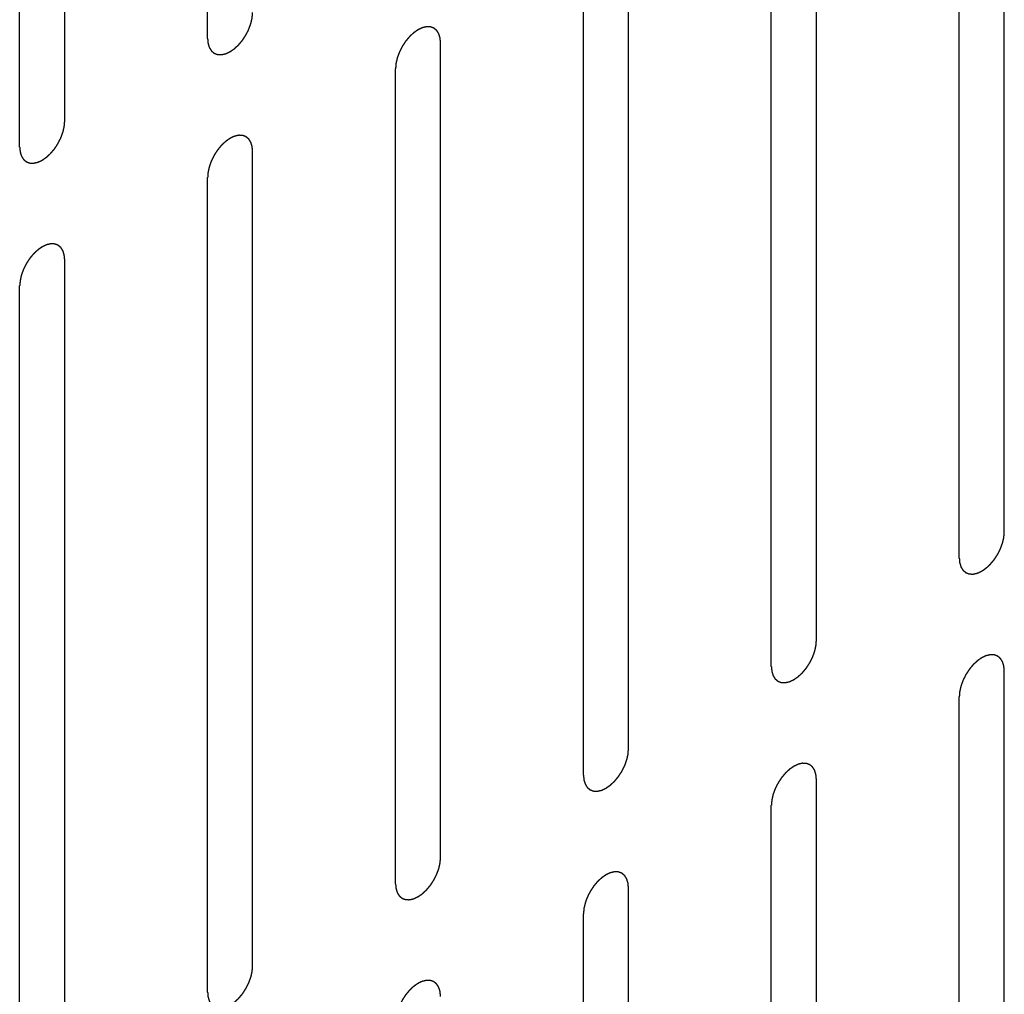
# Model space of a CAD drawing. Header units: inches. Extents: x 6 to 353, y 6 to 228.
# Tile 167 of 256: x 334.16 to 335.32, y 118.02 to 119.17. Entities that reach past the tile are written whole.
import ezdxf

# ---------------------------------------------------------------- set-up
doc = ezdxf.new("R2010")
doc.units = ezdxf.units.IN
doc.header["$LTSCALE"] = 19.946667
doc.header["$MEASUREMENT"] = 0
doc.linetypes.add('HIDDEN', pattern=[0.2, 0.1, -0.1])
doc.layers.add('DEFAULT_2', color=7, linetype='HIDDEN')

msp = doc.modelspace()

# ---------------------------------------------------------------- linework, layer by layer
at = {"layer": 'DEFAULT_2', "color": 7, "linetype": 'HIDDEN'}
for p, q in [((334.3823, 119.1429), (334.3823, 120.1023)), ((334.214, 119.0458), (334.214, 120.0052)), ((334.1609, 119.0152), (334.1609, 119.9745)), ((335.3206, 118.562), (335.3206, 119.5214)), ((335.2676, 118.5314), (335.2676, 119.4908)), ((335.0993, 118.4342), (335.0993, 119.3936)), ((335.0462, 118.4036), (335.0462, 119.363)), ((334.8779, 118.3064), (334.8779, 119.2658)), ((334.8249, 118.2758), (334.8249, 119.2352)), ((334.6566, 118.1786), (334.6566, 119.138)), ((334.6036, 118.148), (334.6036, 119.1074)), ((334.4353, 118.0509), (334.4353, 119.0103)), ((334.3823, 118.0202), (334.3823, 118.9796)), ((334.214, 117.9231), (334.214, 118.8825)), ((334.1609, 117.8925), (334.1609, 118.8519)), ((335.3206, 117.4393), (335.3206, 118.3987)), ((335.2676, 117.4087), (335.2676, 118.3681)), ((335.0993, 117.3115), (335.0993, 118.2709)), ((335.0462, 117.2809), (335.0462, 118.2403)), ((334.8779, 117.1837), (334.8779, 118.1431)), ((334.8249, 117.1531), (334.8249, 118.1125))]:
    msp.add_line(p, q, dxfattribs=at)
for points in [[(334.3823, 119.1429), (334.3823, 119.142), (334.3825, 119.1406), (334.3826, 119.1389), (334.3827, 119.1381), (334.3827, 119.1376), (334.3828, 119.1373), (334.3829, 119.137), (334.383, 119.1366), (334.3832, 119.1359), (334.3835, 119.1348), (334.3838, 119.1338), (334.384, 119.1331), (334.3842, 119.1327), (334.3842, 119.1324), (334.3844, 119.1322), (334.3846, 119.1319), (334.385, 119.1313), (334.3855, 119.1305), (334.386, 119.1297), (334.3863, 119.1291), (334.3865, 119.1288), (334.3867, 119.1285), (334.3869, 119.1284), (334.3872, 119.1281), (334.3877, 119.1277), (334.3884, 119.1272), (334.3891, 119.1266), (334.3895, 119.1262), (334.3898, 119.1259), (334.39, 119.1257), (334.3903, 119.1257), (334.3906, 119.1255), (334.3912, 119.1253), (334.392, 119.125), (334.3929, 119.1247), (334.3934, 119.1245), (334.3938, 119.1244), (334.394, 119.1243), (334.3943, 119.1243), (334.3947, 119.1242), (334.3954, 119.1242), (334.3963, 119.1242), (334.3973, 119.1241), (334.3979, 119.1241), (334.3983, 119.1241), (334.3986, 119.1241), (334.3989, 119.1242), (334.3993, 119.1242), (334.4, 119.1244), (334.4011, 119.1246), (334.4021, 119.1249), (334.4028, 119.125), (334.4032, 119.1251), (334.4035, 119.1252), (334.4039, 119.1254), (334.4043, 119.1256), (334.4049, 119.1258), (334.4055, 119.1261), (334.4064, 119.1265), (334.4073, 119.1269), (334.408, 119.1273), (334.4085, 119.1275), (334.4088, 119.1276), (334.4091, 119.1279), (334.4095, 119.1281), (334.4103, 119.1287), (334.4114, 119.1294), (334.4124, 119.1301), (334.4133, 119.1307), (334.4139, 119.1311), (334.4145, 119.1318), (334.4154, 119.1325), (334.4164, 119.1335), (334.4174, 119.1344), (334.4183, 119.1352), (334.4189, 119.1357), (334.4195, 119.1365), (334.4202, 119.1373), (334.4212, 119.1385), (334.4221, 119.1396), (334.4229, 119.1405), (334.4235, 119.1412), (334.424, 119.142), (334.4246, 119.143), (334.4255, 119.1443), (334.4263, 119.1456), (334.427, 119.1466), (334.4276, 119.1474), (334.4279, 119.1482), (334.4285, 119.1493), (334.4292, 119.1507), (334.4299, 119.152), (334.4304, 119.1531), (334.4308, 119.1539), (334.4311, 119.1548), (334.4315, 119.1559), (334.432, 119.1573), (334.4326, 119.1587), (334.4329, 119.1598), (334.4333, 119.1606), (334.4334, 119.1614), (334.4337, 119.1625), (334.434, 119.1639), (334.4343, 119.1653), (334.4346, 119.1664), (334.4348, 119.1672), (334.4348, 119.168), (334.4349, 119.1691), (334.4351, 119.1709), (334.4352, 119.1725), (334.4353, 119.1736)], [(334.6566, 119.138), (334.6565, 119.139), (334.6564, 119.1404), (334.6563, 119.142), (334.6562, 119.1429), (334.6561, 119.1433), (334.6561, 119.1437), (334.656, 119.144), (334.6559, 119.1444), (334.6557, 119.1451), (334.6554, 119.1461), (334.6551, 119.1471), (334.6548, 119.1478), (334.6547, 119.1482), (334.6546, 119.1486), (334.6545, 119.1488), (334.6543, 119.1491), (334.6539, 119.1497), (334.6534, 119.1505), (334.6529, 119.1513), (334.6525, 119.1519), (334.6523, 119.1522), (334.6522, 119.1524), (334.652, 119.1526), (334.6517, 119.1528), (334.6512, 119.1532), (334.6505, 119.1538), (334.6498, 119.1544), (334.6493, 119.1548), (334.6491, 119.155), (334.6489, 119.1552), (334.6486, 119.1553), (334.6483, 119.1554), (334.6477, 119.1556), (334.6469, 119.1559), (334.646, 119.1562), (334.6454, 119.1565), (334.6451, 119.1566), (334.6449, 119.1567), (334.6446, 119.1567), (334.6442, 119.1567), (334.6435, 119.1567), (334.6426, 119.1568), (334.6416, 119.1568), (334.641, 119.1568), (334.6406, 119.1569), (334.6403, 119.1569), (334.64, 119.1568), (334.6396, 119.1567), (334.6389, 119.1565), (334.6378, 119.1563), (334.6368, 119.1561), (334.6361, 119.1559), (334.6357, 119.1558), (334.6354, 119.1558), (334.635, 119.1556), (334.6346, 119.1554), (334.634, 119.1552), (334.6334, 119.1549), (334.6325, 119.1545), (334.6316, 119.154), (334.6309, 119.1537), (334.6304, 119.1535), (334.6301, 119.1534), (334.6298, 119.1531), (334.6294, 119.1528), (334.6286, 119.1523), (334.6275, 119.1516), (334.6265, 119.1508), (334.6256, 119.1502), (334.6249, 119.1498), (334.6243, 119.1492), (334.6235, 119.1485), (334.6225, 119.1475), (334.6214, 119.1465), (334.6206, 119.1458), (334.62, 119.1452), (334.6194, 119.1445), (334.6187, 119.1436), (334.6177, 119.1425), (334.6168, 119.1413), (334.616, 119.1404), (334.6154, 119.1398), (334.6149, 119.139), (334.6142, 119.1379), (334.6134, 119.1366), (334.6125, 119.1354), (334.6119, 119.1343), (334.6113, 119.1336), (334.611, 119.1327), (334.6104, 119.1316), (334.6097, 119.1303), (334.609, 119.1289), (334.6085, 119.1278), (334.608, 119.127), (334.6078, 119.1262), (334.6074, 119.1251), (334.6069, 119.1237), (334.6063, 119.1223), (334.6059, 119.1212), (334.6056, 119.1204), (334.6054, 119.1195), (334.6052, 119.1184), (334.6049, 119.1171), (334.6045, 119.1157), (334.6043, 119.1146), (334.6041, 119.1138), (334.6041, 119.113), (334.604, 119.1119), (334.6038, 119.1101), (334.6037, 119.1085), (334.6036, 119.1074)], [(334.1609, 119.0152), (334.161, 119.0142), (334.1612, 119.0128), (334.1613, 119.0111), (334.1614, 119.0103), (334.1614, 119.0099), (334.1614, 119.0095), (334.1615, 119.0092), (334.1617, 119.0088), (334.1619, 119.0081), (334.1622, 119.0071), (334.1625, 119.0061), (334.1627, 119.0053), (334.1629, 119.0049), (334.1629, 119.0046), (334.1631, 119.0044), (334.1633, 119.0041), (334.1637, 119.0035), (334.1642, 119.0027), (334.1647, 119.0019), (334.165, 119.0013), (334.1652, 119.001), (334.1654, 119.0007), (334.1656, 119.0006), (334.1659, 119.0004), (334.1663, 119), (334.167, 118.9994), (334.1677, 118.9988), (334.1682, 118.9984), (334.1685, 118.9982), (334.1687, 118.998), (334.169, 118.9979), (334.1693, 118.9978), (334.1699, 118.9976), (334.1707, 118.9972), (334.1715, 118.9969), (334.1721, 118.9967), (334.1725, 118.9966), (334.1727, 118.9965), (334.173, 118.9965), (334.1734, 118.9965), (334.174, 118.9964), (334.175, 118.9964), (334.1759, 118.9964), (334.1766, 118.9963), (334.177, 118.9963), (334.1773, 118.9963), (334.1776, 118.9964), (334.178, 118.9965), (334.1787, 118.9966), (334.1797, 118.9969), (334.1808, 118.9971), (334.1815, 118.9973), (334.1819, 118.9974), (334.1822, 118.9974), (334.1825, 118.9976), (334.183, 118.9978), (334.1835, 118.998), (334.1842, 118.9983), (334.1851, 118.9987), (334.1859, 118.9991), (334.1867, 118.9995), (334.1871, 118.9997), (334.1875, 118.9998), (334.1878, 119.0001), (334.1882, 119.0004), (334.189, 119.0009), (334.19, 119.0016), (334.1911, 119.0024), (334.192, 119.003), (334.1926, 119.0034), (334.1932, 119.004), (334.1941, 119.0047), (334.1951, 119.0057), (334.1961, 119.0066), (334.1969, 119.0074), (334.1976, 119.008), (334.1981, 119.0087), (334.1989, 119.0096), (334.1998, 119.0107), (334.2008, 119.0118), (334.2016, 119.0128), (334.2022, 119.0134), (334.2026, 119.0142), (334.2033, 119.0152), (334.2042, 119.0165), (334.205, 119.0178), (334.2057, 119.0189), (334.2062, 119.0196), (334.2066, 119.0205), (334.2072, 119.0215), (334.2078, 119.0229), (334.2085, 119.0242), (334.2091, 119.0253), (334.2095, 119.0261), (334.2098, 119.027), (334.2102, 119.0281), (334.2107, 119.0295), (334.2112, 119.0309), (334.2116, 119.032), (334.212, 119.0328), (334.2121, 119.0337), (334.2124, 119.0348), (334.2127, 119.0361), (334.213, 119.0375), (334.2133, 119.0386), (334.2135, 119.0394), (334.2135, 119.0402), (334.2136, 119.0413), (334.2138, 119.0431), (334.2139, 119.0447), (334.214, 119.0458)], [(334.4353, 119.0103), (334.4352, 119.0112), (334.4351, 119.0126), (334.4349, 119.0143), (334.4349, 119.0151), (334.4348, 119.0155), (334.4348, 119.0159), (334.4347, 119.0162), (334.4346, 119.0166), (334.4344, 119.0173), (334.434, 119.0183), (334.4337, 119.0193), (334.4335, 119.0201), (334.4334, 119.0205), (334.4333, 119.0208), (334.4331, 119.021), (334.4329, 119.0213), (334.4326, 119.0219), (334.4321, 119.0227), (334.4316, 119.0235), (334.4312, 119.0241), (334.431, 119.0244), (334.4309, 119.0247), (334.4307, 119.0248), (334.4304, 119.025), (334.4299, 119.0254), (334.4292, 119.026), (334.4285, 119.0266), (334.428, 119.027), (334.4277, 119.0272), (334.4275, 119.0274), (334.4273, 119.0275), (334.427, 119.0276), (334.4264, 119.0278), (334.4255, 119.0282), (334.4247, 119.0285), (334.4241, 119.0287), (334.4238, 119.0288), (334.4235, 119.0289), (334.4232, 119.0289), (334.4229, 119.0289), (334.4222, 119.029), (334.4213, 119.029), (334.4203, 119.029), (334.4196, 119.0291), (334.4193, 119.0291), (334.419, 119.0291), (334.4187, 119.029), (334.4183, 119.0289), (334.4175, 119.0288), (334.4165, 119.0285), (334.4155, 119.0283), (334.4147, 119.0281), (334.4143, 119.028), (334.414, 119.028), (334.4137, 119.0278), (334.4133, 119.0276), (334.4127, 119.0274), (334.4121, 119.0271), (334.4112, 119.0267), (334.4103, 119.0263), (334.4095, 119.0259), (334.4091, 119.0257), (334.4088, 119.0256), (334.4085, 119.0253), (334.408, 119.025), (334.4073, 119.0245), (334.4062, 119.0238), (334.4051, 119.023), (334.4043, 119.0224), (334.4036, 119.022), (334.403, 119.0214), (334.4022, 119.0207), (334.4012, 119.0197), (334.4001, 119.0188), (334.3993, 119.018), (334.3987, 119.0174), (334.3981, 119.0167), (334.3973, 119.0158), (334.3964, 119.0147), (334.3954, 119.0136), (334.3947, 119.0126), (334.3941, 119.012), (334.3936, 119.0112), (334.3929, 119.0102), (334.3921, 119.0089), (334.3912, 119.0076), (334.3905, 119.0065), (334.39, 119.0058), (334.3896, 119.0049), (334.3891, 119.0039), (334.3884, 119.0025), (334.3877, 119.0012), (334.3872, 119.0001), (334.3867, 118.9993), (334.3864, 118.9984), (334.386, 118.9973), (334.3855, 118.9959), (334.385, 118.9945), (334.3846, 118.9934), (334.3843, 118.9926), (334.3841, 118.9918), (334.3839, 118.9907), (334.3835, 118.9893), (334.3832, 118.9879), (334.383, 118.9868), (334.3828, 118.986), (334.3827, 118.9852), (334.3826, 118.9841), (334.3825, 118.9823), (334.3824, 118.9807), (334.3823, 118.9796)], [(334.214, 118.8825), (334.2139, 118.8834), (334.2138, 118.8848), (334.2136, 118.8865), (334.2135, 118.8873), (334.2135, 118.8878), (334.2135, 118.8881), (334.2134, 118.8884), (334.2133, 118.8888), (334.213, 118.8895), (334.2127, 118.8906), (334.2124, 118.8916), (334.2122, 118.8923), (334.2121, 118.8927), (334.212, 118.893), (334.2118, 118.8932), (334.2116, 118.8936), (334.2113, 118.8941), (334.2108, 118.8949), (334.2103, 118.8957), (334.2099, 118.8963), (334.2097, 118.8966), (334.2096, 118.8969), (334.2093, 118.897), (334.2091, 118.8973), (334.2086, 118.8977), (334.2079, 118.8982), (334.2072, 118.8988), (334.2067, 118.8992), (334.2064, 118.8995), (334.2062, 118.8997), (334.206, 118.8997), (334.2056, 118.8999), (334.205, 118.9001), (334.2042, 118.9004), (334.2034, 118.9007), (334.2028, 118.9009), (334.2025, 118.901), (334.2022, 118.9011), (334.2019, 118.9011), (334.2015, 118.9012), (334.2009, 118.9012), (334.1999, 118.9012), (334.199, 118.9013), (334.1983, 118.9013), (334.1979, 118.9013), (334.1977, 118.9013), (334.1973, 118.9012), (334.1969, 118.9012), (334.1962, 118.901), (334.1952, 118.9008), (334.1941, 118.9005), (334.1934, 118.9004), (334.193, 118.9003), (334.1927, 118.9002), (334.1924, 118.9), (334.1919, 118.8999), (334.1914, 118.8996), (334.1907, 118.8993), (334.1899, 118.8989), (334.189, 118.8985), (334.1882, 118.8981), (334.1878, 118.8979), (334.1875, 118.8978), (334.1871, 118.8976), (334.1867, 118.8973), (334.186, 118.8967), (334.1849, 118.896), (334.1838, 118.8953), (334.183, 118.8947), (334.1823, 118.8943), (334.1817, 118.8936), (334.1809, 118.8929), (334.1798, 118.8919), (334.1788, 118.891), (334.178, 118.8902), (334.1773, 118.8897), (334.1768, 118.8889), (334.176, 118.8881), (334.1751, 118.8869), (334.1741, 118.8858), (334.1734, 118.8849), (334.1728, 118.8842), (334.1723, 118.8834), (334.1716, 118.8824), (334.1707, 118.8811), (334.1699, 118.8798), (334.1692, 118.8788), (334.1687, 118.878), (334.1683, 118.8772), (334.1677, 118.8761), (334.1671, 118.8747), (334.1664, 118.8734), (334.1658, 118.8723), (334.1654, 118.8715), (334.1651, 118.8706), (334.1647, 118.8695), (334.1642, 118.8681), (334.1637, 118.8667), (334.1633, 118.8656), (334.1629, 118.8648), (334.1628, 118.864), (334.1625, 118.8629), (334.1622, 118.8615), (334.1619, 118.8601), (334.1617, 118.859), (334.1614, 118.8582), (334.1614, 118.8574), (334.1613, 118.8564), (334.1612, 118.8545), (334.161, 118.8529), (334.1609, 118.8519)], [(335.2676, 118.5314), (335.2676, 118.5304), (335.2678, 118.529), (335.2679, 118.5274), (335.268, 118.5265), (335.268, 118.5261), (335.268, 118.5257), (335.2682, 118.5254), (335.2683, 118.525), (335.2685, 118.5243), (335.2688, 118.5233), (335.2691, 118.5223), (335.2693, 118.5216), (335.2695, 118.5212), (335.2695, 118.5208), (335.2697, 118.5206), (335.2699, 118.5203), (335.2703, 118.5197), (335.2708, 118.5189), (335.2713, 118.5181), (335.2716, 118.5175), (335.2718, 118.5172), (335.272, 118.517), (335.2722, 118.5168), (335.2725, 118.5166), (335.273, 118.5162), (335.2737, 118.5156), (335.2744, 118.515), (335.2748, 118.5146), (335.2751, 118.5144), (335.2753, 118.5142), (335.2756, 118.5141), (335.2759, 118.514), (335.2765, 118.5138), (335.2773, 118.5135), (335.2782, 118.5131), (335.2787, 118.5129), (335.2791, 118.5128), (335.2793, 118.5127), (335.2796, 118.5127), (335.28, 118.5127), (335.2807, 118.5127), (335.2816, 118.5126), (335.2826, 118.5126), (335.2832, 118.5125), (335.2836, 118.5125), (335.2839, 118.5125), (335.2842, 118.5126), (335.2846, 118.5127), (335.2853, 118.5128), (335.2864, 118.5131), (335.2874, 118.5133), (335.2881, 118.5135), (335.2885, 118.5136), (335.2888, 118.5136), (335.2892, 118.5138), (335.2896, 118.514), (335.2901, 118.5142), (335.2908, 118.5145), (335.2917, 118.5149), (335.2925, 118.5153), (335.2933, 118.5157), (335.2937, 118.5159), (335.2941, 118.516), (335.2944, 118.5163), (335.2948, 118.5166), (335.2956, 118.5171), (335.2967, 118.5178), (335.2977, 118.5186), (335.2986, 118.5192), (335.2992, 118.5196), (335.2998, 118.5202), (335.3007, 118.5209), (335.3017, 118.5219), (335.3027, 118.5229), (335.3036, 118.5236), (335.3042, 118.5242), (335.3047, 118.5249), (335.3055, 118.5258), (335.3065, 118.5269), (335.3074, 118.528), (335.3082, 118.529), (335.3088, 118.5296), (335.3093, 118.5304), (335.3099, 118.5314), (335.3108, 118.5327), (335.3116, 118.534), (335.3123, 118.5351), (335.3129, 118.5358), (335.3132, 118.5367), (335.3138, 118.5377), (335.3145, 118.5391), (335.3152, 118.5405), (335.3157, 118.5415), (335.3161, 118.5424), (335.3164, 118.5432), (335.3168, 118.5443), (335.3173, 118.5457), (335.3178, 118.5471), (335.3182, 118.5482), (335.3186, 118.549), (335.3187, 118.5499), (335.319, 118.551), (335.3193, 118.5523), (335.3196, 118.5537), (335.3199, 118.5548), (335.3201, 118.5556), (335.3201, 118.5564), (335.3202, 118.5575), (335.3204, 118.5593), (335.3205, 118.5609), (335.3206, 118.562)], [(335.0462, 118.4036), (335.0463, 118.4026), (335.0464, 118.4012), (335.0466, 118.3996), (335.0467, 118.3988), (335.0467, 118.3983), (335.0467, 118.3979), (335.0468, 118.3976), (335.047, 118.3972), (335.0472, 118.3965), (335.0475, 118.3955), (335.0478, 118.3945), (335.048, 118.3938), (335.0481, 118.3934), (335.0482, 118.3931), (335.0484, 118.3928), (335.0486, 118.3925), (335.0489, 118.3919), (335.0495, 118.3911), (335.05, 118.3903), (335.0503, 118.3898), (335.0505, 118.3894), (335.0506, 118.3892), (335.0509, 118.389), (335.0512, 118.3888), (335.0516, 118.3884), (335.0523, 118.3878), (335.053, 118.3872), (335.0535, 118.3868), (335.0538, 118.3866), (335.054, 118.3864), (335.0543, 118.3863), (335.0546, 118.3862), (335.0552, 118.386), (335.056, 118.3857), (335.0568, 118.3854), (335.0574, 118.3851), (335.0578, 118.385), (335.058, 118.3849), (335.0583, 118.3849), (335.0587, 118.3849), (335.0593, 118.3849), (335.0603, 118.3848), (335.0612, 118.3848), (335.0619, 118.3848), (335.0623, 118.3848), (335.0626, 118.3847), (335.0629, 118.3848), (335.0633, 118.3849), (335.064, 118.3851), (335.065, 118.3853), (335.0661, 118.3855), (335.0668, 118.3857), (335.0672, 118.3858), (335.0675, 118.3858), (335.0678, 118.386), (335.0683, 118.3862), (335.0688, 118.3865), (335.0695, 118.3868), (335.0704, 118.3872), (335.0712, 118.3876), (335.072, 118.3879), (335.0724, 118.3881), (335.0728, 118.3883), (335.0731, 118.3885), (335.0735, 118.3888), (335.0743, 118.3893), (335.0753, 118.3901), (335.0764, 118.3908), (335.0773, 118.3914), (335.0779, 118.3918), (335.0785, 118.3924), (335.0793, 118.3932), (335.0804, 118.3941), (335.0814, 118.3951), (335.0822, 118.3959), (335.0829, 118.3964), (335.0834, 118.3971), (335.0842, 118.398), (335.0851, 118.3991), (335.0861, 118.4003), (335.0869, 118.4012), (335.0874, 118.4018), (335.0879, 118.4026), (335.0886, 118.4037), (335.0895, 118.405), (335.0903, 118.4063), (335.091, 118.4073), (335.0915, 118.4081), (335.0919, 118.4089), (335.0925, 118.41), (335.0931, 118.4113), (335.0938, 118.4127), (335.0944, 118.4138), (335.0948, 118.4146), (335.0951, 118.4154), (335.0955, 118.4165), (335.096, 118.4179), (335.0965, 118.4193), (335.0969, 118.4204), (335.0973, 118.4213), (335.0974, 118.4221), (335.0977, 118.4232), (335.098, 118.4246), (335.0983, 118.4259), (335.0985, 118.427), (335.0988, 118.4279), (335.0988, 118.4286), (335.0989, 118.4297), (335.099, 118.4316), (335.0992, 118.4331), (335.0993, 118.4342)], [(335.3206, 118.3987), (335.3205, 118.3996), (335.3204, 118.401), (335.3202, 118.4027), (335.3202, 118.4035), (335.3201, 118.404), (335.3201, 118.4044), (335.32, 118.4046), (335.3199, 118.405), (335.3196, 118.4058), (335.3193, 118.4068), (335.319, 118.4078), (335.3188, 118.4085), (335.3187, 118.4089), (335.3186, 118.4092), (335.3184, 118.4094), (335.3182, 118.4098), (335.3179, 118.4103), (335.3174, 118.4111), (335.3169, 118.4119), (335.3165, 118.4125), (335.3163, 118.4128), (335.3162, 118.4131), (335.3159, 118.4132), (335.3157, 118.4135), (335.3152, 118.4139), (335.3145, 118.4145), (335.3138, 118.415), (335.3133, 118.4154), (335.313, 118.4157), (335.3128, 118.4159), (335.3126, 118.4159), (335.3122, 118.4161), (335.3117, 118.4163), (335.3108, 118.4166), (335.31, 118.4169), (335.3094, 118.4171), (335.3091, 118.4172), (335.3088, 118.4174), (335.3085, 118.4173), (335.3082, 118.4174), (335.3075, 118.4174), (335.3065, 118.4174), (335.3056, 118.4175), (335.3049, 118.4175), (335.3045, 118.4175), (335.3043, 118.4175), (335.304, 118.4174), (335.3035, 118.4174), (335.3028, 118.4172), (335.3018, 118.417), (335.3008, 118.4167), (335.3, 118.4166), (335.2996, 118.4165), (335.2993, 118.4164), (335.299, 118.4163), (335.2986, 118.4161), (335.298, 118.4158), (335.2974, 118.4155), (335.2965, 118.4151), (335.2956, 118.4147), (335.2948, 118.4143), (335.2944, 118.4141), (335.2941, 118.414), (335.2938, 118.4138), (335.2933, 118.4135), (335.2926, 118.413), (335.2915, 118.4122), (335.2904, 118.4115), (335.2896, 118.4109), (335.2889, 118.4105), (335.2883, 118.4099), (335.2875, 118.4091), (335.2864, 118.4081), (335.2854, 118.4072), (335.2846, 118.4064), (335.284, 118.4059), (335.2834, 118.4052), (335.2826, 118.4043), (335.2817, 118.4031), (335.2807, 118.402), (335.28, 118.4011), (335.2794, 118.4004), (335.2789, 118.3996), (335.2782, 118.3986), (335.2774, 118.3973), (335.2765, 118.396), (335.2758, 118.395), (335.2753, 118.3942), (335.2749, 118.3934), (335.2744, 118.3923), (335.2737, 118.3909), (335.273, 118.3896), (335.2725, 118.3885), (335.272, 118.3877), (335.2717, 118.3868), (335.2713, 118.3857), (335.2708, 118.3843), (335.2703, 118.383), (335.2699, 118.3818), (335.2696, 118.381), (335.2694, 118.3802), (335.2691, 118.3791), (335.2688, 118.3777), (335.2685, 118.3763), (335.2683, 118.3752), (335.268, 118.3744), (335.268, 118.3736), (335.2679, 118.3726), (335.2678, 118.3707), (335.2676, 118.3691), (335.2676, 118.3681)], [(334.8249, 118.2758), (334.825, 118.2749), (334.8251, 118.2734), (334.8253, 118.2718), (334.8253, 118.271), (334.8254, 118.2705), (334.8254, 118.2701), (334.8255, 118.2698), (334.8256, 118.2694), (334.8259, 118.2687), (334.8262, 118.2677), (334.8265, 118.2667), (334.8267, 118.266), (334.8268, 118.2656), (334.8269, 118.2653), (334.8271, 118.2651), (334.8273, 118.2647), (334.8276, 118.2642), (334.8281, 118.2634), (334.8286, 118.2625), (334.829, 118.262), (334.8292, 118.2617), (334.8293, 118.2614), (334.8296, 118.2612), (334.8298, 118.261), (334.8303, 118.2606), (334.831, 118.26), (334.8317, 118.2594), (334.8322, 118.259), (334.8325, 118.2588), (334.8327, 118.2586), (334.8329, 118.2585), (334.8333, 118.2584), (334.8338, 118.2582), (334.8347, 118.2579), (334.8355, 118.2576), (334.8361, 118.2574), (334.8364, 118.2573), (334.8367, 118.2571), (334.837, 118.2571), (334.8373, 118.2571), (334.838, 118.2571), (334.839, 118.2571), (334.8399, 118.257), (334.8406, 118.257), (334.841, 118.257), (334.8412, 118.2569), (334.8415, 118.257), (334.842, 118.2571), (334.8427, 118.2573), (334.8437, 118.2575), (334.8447, 118.2577), (334.8455, 118.2579), (334.8459, 118.258), (334.8462, 118.258), (334.8465, 118.2582), (334.847, 118.2584), (334.8475, 118.2587), (334.8482, 118.259), (334.849, 118.2594), (334.8499, 118.2598), (334.8507, 118.2601), (334.8511, 118.2603), (334.8514, 118.2605), (334.8518, 118.2607), (334.8522, 118.261), (334.8529, 118.2615), (334.854, 118.2623), (334.8551, 118.263), (334.8559, 118.2636), (334.8566, 118.264), (334.8572, 118.2646), (334.858, 118.2654), (334.8591, 118.2663), (334.8601, 118.2673), (334.8609, 118.2681), (334.8615, 118.2686), (334.8621, 118.2693), (334.8629, 118.2702), (334.8638, 118.2714), (334.8648, 118.2725), (334.8655, 118.2734), (334.8661, 118.2741), (334.8666, 118.2749), (334.8673, 118.2759), (334.8681, 118.2772), (334.869, 118.2785), (334.8697, 118.2795), (334.8702, 118.2803), (334.8706, 118.2811), (334.8711, 118.2822), (334.8718, 118.2835), (334.8725, 118.2849), (334.873, 118.286), (334.8735, 118.2868), (334.8738, 118.2876), (334.8742, 118.2887), (334.8747, 118.2901), (334.8752, 118.2915), (334.8756, 118.2926), (334.8759, 118.2935), (334.8761, 118.2943), (334.8764, 118.2954), (334.8767, 118.2968), (334.877, 118.2981), (334.8772, 118.2992), (334.8775, 118.3001), (334.8775, 118.3009), (334.8776, 118.3019), (334.8777, 118.3038), (334.8779, 118.3054), (334.8779, 118.3064)], [(335.0993, 118.2709), (335.0992, 118.2718), (335.0991, 118.2733), (335.0989, 118.2749), (335.0988, 118.2757), (335.0988, 118.2762), (335.0988, 118.2766), (335.0987, 118.2769), (335.0985, 118.2773), (335.0983, 118.278), (335.098, 118.279), (335.0977, 118.28), (335.0975, 118.2807), (335.0974, 118.2811), (335.0973, 118.2814), (335.0971, 118.2817), (335.0969, 118.282), (335.0966, 118.2825), (335.0961, 118.2834), (335.0955, 118.2842), (335.0952, 118.2847), (335.095, 118.285), (335.0949, 118.2853), (335.0946, 118.2855), (335.0944, 118.2857), (335.0939, 118.2861), (335.0932, 118.2867), (335.0925, 118.2873), (335.092, 118.2877), (335.0917, 118.2879), (335.0915, 118.2881), (335.0912, 118.2882), (335.0909, 118.2883), (335.0903, 118.2885), (335.0895, 118.2888), (335.0887, 118.2891), (335.0881, 118.2893), (335.0878, 118.2895), (335.0875, 118.2896), (335.0872, 118.2896), (335.0868, 118.2896), (335.0862, 118.2896), (335.0852, 118.2896), (335.0843, 118.2897), (335.0836, 118.2897), (335.0832, 118.2897), (335.0829, 118.2898), (335.0826, 118.2897), (335.0822, 118.2896), (335.0815, 118.2894), (335.0805, 118.2892), (335.0794, 118.289), (335.0787, 118.2888), (335.0783, 118.2887), (335.078, 118.2887), (335.0777, 118.2885), (335.0772, 118.2883), (335.0767, 118.288), (335.076, 118.2877), (335.0752, 118.2873), (335.0743, 118.2869), (335.0735, 118.2866), (335.0731, 118.2864), (335.0728, 118.2862), (335.0724, 118.286), (335.072, 118.2857), (335.0713, 118.2852), (335.0702, 118.2844), (335.0691, 118.2837), (335.0682, 118.2831), (335.0676, 118.2827), (335.067, 118.2821), (335.0662, 118.2813), (335.0651, 118.2804), (335.0641, 118.2794), (335.0633, 118.2786), (335.0626, 118.2781), (335.0621, 118.2774), (335.0613, 118.2765), (335.0604, 118.2753), (335.0594, 118.2742), (335.0587, 118.2733), (335.0581, 118.2727), (335.0576, 118.2718), (335.0569, 118.2708), (335.056, 118.2695), (335.0552, 118.2682), (335.0545, 118.2672), (335.054, 118.2664), (335.0536, 118.2656), (335.053, 118.2645), (335.0524, 118.2632), (335.0517, 118.2618), (335.0511, 118.2607), (335.0507, 118.2599), (335.0504, 118.2591), (335.05, 118.258), (335.0495, 118.2566), (335.049, 118.2552), (335.0486, 118.2541), (335.0482, 118.2532), (335.0481, 118.2524), (335.0478, 118.2513), (335.0475, 118.2499), (335.0472, 118.2486), (335.047, 118.2475), (335.0467, 118.2466), (335.0467, 118.2458), (335.0466, 118.2448), (335.0465, 118.2429), (335.0463, 118.2413), (335.0462, 118.2403)], [(334.6036, 118.148), (334.6037, 118.1471), (334.6038, 118.1457), (334.6039, 118.144), (334.604, 118.1432), (334.6041, 118.1427), (334.6041, 118.1424), (334.6042, 118.1421), (334.6043, 118.1417), (334.6045, 118.141), (334.6048, 118.1399), (334.6052, 118.1389), (334.6054, 118.1382), (334.6055, 118.1378), (334.6056, 118.1375), (334.6057, 118.1373), (334.6059, 118.1369), (334.6063, 118.1364), (334.6068, 118.1356), (334.6073, 118.1348), (334.6077, 118.1342), (334.6079, 118.1339), (334.608, 118.1336), (334.6082, 118.1335), (334.6085, 118.1332), (334.609, 118.1328), (334.6097, 118.1322), (334.6104, 118.1317), (334.6109, 118.1313), (334.6112, 118.131), (334.6113, 118.1308), (334.6116, 118.1308), (334.6119, 118.1306), (334.6125, 118.1304), (334.6134, 118.1301), (334.6142, 118.1298), (334.6148, 118.1296), (334.6151, 118.1295), (334.6153, 118.1293), (334.6156, 118.1294), (334.616, 118.1293), (334.6167, 118.1293), (334.6176, 118.1293), (334.6186, 118.1292), (334.6192, 118.1292), (334.6196, 118.1292), (334.6199, 118.1292), (334.6202, 118.1293), (334.6206, 118.1293), (334.6214, 118.1295), (334.6224, 118.1297), (334.6234, 118.13), (334.6241, 118.1301), (334.6246, 118.1302), (334.6249, 118.1303), (334.6252, 118.1304), (334.6256, 118.1306), (334.6262, 118.1309), (334.6268, 118.1312), (334.6277, 118.1316), (334.6286, 118.132), (334.6293, 118.1324), (334.6298, 118.1326), (334.6301, 118.1327), (334.6304, 118.1329), (334.6309, 118.1332), (334.6316, 118.1338), (334.6327, 118.1345), (334.6338, 118.1352), (334.6346, 118.1358), (334.6353, 118.1362), (334.6359, 118.1369), (334.6367, 118.1376), (334.6377, 118.1386), (334.6388, 118.1395), (334.6396, 118.1403), (334.6402, 118.1408), (334.6408, 118.1415), (334.6415, 118.1424), (334.6425, 118.1436), (334.6434, 118.1447), (334.6442, 118.1456), (334.6448, 118.1463), (334.6453, 118.1471), (334.646, 118.1481), (334.6468, 118.1494), (334.6477, 118.1507), (334.6483, 118.1517), (334.6489, 118.1525), (334.6493, 118.1533), (334.6498, 118.1544), (334.6505, 118.1558), (334.6512, 118.1571), (334.6517, 118.1582), (334.6522, 118.159), (334.6524, 118.1599), (334.6529, 118.161), (334.6534, 118.1624), (334.6539, 118.1638), (334.6543, 118.1649), (334.6546, 118.1657), (334.6548, 118.1665), (334.655, 118.1676), (334.6553, 118.169), (334.6557, 118.1704), (334.6559, 118.1715), (334.6561, 118.1723), (334.6562, 118.1731), (334.6563, 118.1741), (334.6564, 118.176), (334.6565, 118.1776), (334.6566, 118.1786)], [(334.8779, 118.1431), (334.8779, 118.1441), (334.8777, 118.1455), (334.8776, 118.1471), (334.8775, 118.148), (334.8775, 118.1484), (334.8775, 118.1488), (334.8773, 118.1491), (334.8772, 118.1495), (334.877, 118.1502), (334.8767, 118.1512), (334.8764, 118.1522), (334.8762, 118.1529), (334.876, 118.1533), (334.876, 118.1537), (334.8758, 118.1539), (334.8756, 118.1542), (334.8752, 118.1548), (334.8747, 118.1556), (334.8742, 118.1564), (334.8739, 118.1569), (334.8737, 118.1573), (334.8735, 118.1575), (334.8733, 118.1577), (334.873, 118.1579), (334.8725, 118.1583), (334.8718, 118.1589), (334.8712, 118.1595), (334.8707, 118.1599), (334.8704, 118.1601), (334.8702, 118.1603), (334.8699, 118.1604), (334.8696, 118.1605), (334.869, 118.1607), (334.8682, 118.161), (334.8673, 118.1613), (334.8668, 118.1616), (334.8664, 118.1617), (334.8662, 118.1618), (334.8659, 118.1618), (334.8655, 118.1618), (334.8648, 118.1618), (334.8639, 118.1619), (334.8629, 118.1619), (334.8623, 118.1619), (334.8619, 118.1619), (334.8616, 118.162), (334.8613, 118.1619), (334.8609, 118.1618), (334.8602, 118.1616), (334.8591, 118.1614), (334.8581, 118.1612), (334.8574, 118.161), (334.857, 118.1609), (334.8567, 118.1609), (334.8563, 118.1607), (334.8559, 118.1605), (334.8554, 118.1602), (334.8547, 118.1599), (334.8538, 118.1595), (334.853, 118.1591), (334.8522, 118.1588), (334.8518, 118.1586), (334.8514, 118.1585), (334.8511, 118.1582), (334.8507, 118.1579), (334.8499, 118.1574), (334.8489, 118.1567), (334.8478, 118.1559), (334.8469, 118.1553), (334.8463, 118.1549), (334.8457, 118.1543), (334.8448, 118.1535), (334.8438, 118.1526), (334.8428, 118.1516), (334.8419, 118.1509), (334.8413, 118.1503), (334.8408, 118.1496), (334.84, 118.1487), (334.839, 118.1476), (334.8381, 118.1464), (334.8373, 118.1455), (334.8367, 118.1449), (334.8363, 118.1441), (334.8356, 118.143), (334.8347, 118.1417), (334.8339, 118.1404), (334.8332, 118.1394), (334.8327, 118.1386), (334.8323, 118.1378), (334.8317, 118.1367), (334.831, 118.1354), (334.8303, 118.134), (334.8298, 118.1329), (334.8294, 118.1321), (334.8291, 118.1313), (334.8287, 118.1302), (334.8282, 118.1288), (334.8277, 118.1274), (334.8273, 118.1263), (334.8269, 118.1254), (334.8268, 118.1246), (334.8265, 118.1235), (334.8262, 118.1222), (334.8259, 118.1208), (334.8256, 118.1197), (334.8254, 118.1188), (334.8254, 118.1181), (334.8253, 118.117), (334.8251, 118.1152), (334.825, 118.1136), (334.8249, 118.1125)], [(334.3823, 118.0202), (334.3823, 118.0193), (334.3825, 118.0179), (334.3826, 118.0162), (334.3827, 118.0154), (334.3827, 118.0149), (334.3828, 118.0146), (334.3829, 118.0143), (334.383, 118.0139), (334.3832, 118.0132), (334.3835, 118.0122), (334.3838, 118.0111), (334.384, 118.0104), (334.3842, 118.01), (334.3842, 118.0097), (334.3844, 118.0095), (334.3846, 118.0092), (334.385, 118.0086), (334.3855, 118.0078), (334.386, 118.007), (334.3863, 118.0064), (334.3865, 118.0061), (334.3867, 118.0058), (334.3869, 118.0057), (334.3872, 118.0054), (334.3877, 118.005), (334.3884, 118.0045), (334.3891, 118.0039), (334.3895, 118.0035), (334.3898, 118.0033), (334.39, 118.0031), (334.3903, 118.003), (334.3906, 118.0029), (334.3912, 118.0026), (334.392, 118.0023), (334.3929, 118.002), (334.3934, 118.0018), (334.3938, 118.0017), (334.394, 118.0016), (334.3943, 118.0016), (334.3947, 118.0016), (334.3954, 118.0015), (334.3963, 118.0015), (334.3973, 118.0015), (334.3979, 118.0014), (334.3983, 118.0014), (334.3986, 118.0014), (334.3989, 118.0015), (334.3993, 118.0016), (334.4, 118.0017), (334.4011, 118.002), (334.4021, 118.0022), (334.4028, 118.0023), (334.4032, 118.0024), (334.4035, 118.0025), (334.4039, 118.0027), (334.4043, 118.0029), (334.4049, 118.0031), (334.4055, 118.0034), (334.4064, 118.0038), (334.4073, 118.0042), (334.408, 118.0046), (334.4085, 118.0048), (334.4088, 118.0049), (334.4091, 118.0052), (334.4095, 118.0054), (334.4103, 118.006), (334.4114, 118.0067), (334.4124, 118.0074), (334.4133, 118.0081), (334.4139, 118.0085), (334.4145, 118.0091), (334.4154, 118.0098), (334.4164, 118.0108), (334.4174, 118.0117), (334.4183, 118.0125), (334.4189, 118.013), (334.4195, 118.0138), (334.4202, 118.0147), (334.4212, 118.0158), (334.4221, 118.0169), (334.4229, 118.0178), (334.4235, 118.0185), (334.424, 118.0193), (334.4246, 118.0203), (334.4255, 118.0216), (334.4263, 118.0229), (334.427, 118.024), (334.4276, 118.0247), (334.4279, 118.0255), (334.4285, 118.0266), (334.4292, 118.028), (334.4299, 118.0293), (334.4304, 118.0304), (334.4308, 118.0312), (334.4311, 118.0321), (334.4315, 118.0332), (334.432, 118.0346), (334.4326, 118.036), (334.4329, 118.0371), (334.4333, 118.0379), (334.4334, 118.0387), (334.4337, 118.0398), (334.434, 118.0412), (334.4343, 118.0426), (334.4346, 118.0437), (334.4348, 118.0445), (334.4348, 118.0453), (334.4349, 118.0464), (334.4351, 118.0482), (334.4352, 118.0498), (334.4353, 118.0509)], [(334.6566, 118.0153), (334.6565, 118.0163), (334.6564, 118.0177), (334.6563, 118.0193), (334.6562, 118.0202), (334.6561, 118.0206), (334.6561, 118.021), (334.656, 118.0213), (334.6559, 118.0217), (334.6557, 118.0224), (334.6554, 118.0234), (334.6551, 118.0244), (334.6548, 118.0251), (334.6547, 118.0255), (334.6546, 118.0259), (334.6545, 118.0261), (334.6543, 118.0264), (334.6539, 118.027), (334.6534, 118.0278), (334.6529, 118.0286), (334.6525, 118.0292), (334.6523, 118.0295), (334.6522, 118.0297), (334.652, 118.0299), (334.6517, 118.0301), (334.6512, 118.0305), (334.6505, 118.0311), (334.6498, 118.0317), (334.6493, 118.0321), (334.6491, 118.0323), (334.6489, 118.0325), (334.6486, 118.0326), (334.6483, 118.0327), (334.6477, 118.0329), (334.6469, 118.0333), (334.646, 118.0336), (334.6454, 118.0338), (334.6451, 118.0339), (334.6449, 118.034), (334.6446, 118.034), (334.6442, 118.034), (334.6435, 118.034), (334.6426, 118.0341), (334.6416, 118.0341), (334.641, 118.0342), (334.6406, 118.0342), (334.6403, 118.0342), (334.64, 118.0341), (334.6396, 118.034), (334.6389, 118.0339), (334.6378, 118.0336), (334.6368, 118.0334), (334.6361, 118.0332), (334.6357, 118.0331), (334.6354, 118.0331), (334.635, 118.0329), (334.6346, 118.0327), (334.634, 118.0325), (334.6334, 118.0322), (334.6325, 118.0318), (334.6316, 118.0314), (334.6309, 118.031), (334.6304, 118.0308), (334.6301, 118.0307), (334.6298, 118.0304), (334.6294, 118.0301), (334.6286, 118.0296), (334.6275, 118.0289), (334.6265, 118.0281), (334.6256, 118.0275), (334.6249, 118.0271), (334.6243, 118.0265), (334.6235, 118.0258), (334.6225, 118.0248), (334.6214, 118.0238), (334.6206, 118.0231), (334.62, 118.0225), (334.6194, 118.0218), (334.6187, 118.0209), (334.6177, 118.0198), (334.6168, 118.0187), (334.616, 118.0177), (334.6154, 118.0171), (334.6149, 118.0163), (334.6142, 118.0153), (334.6134, 118.014), (334.6125, 118.0127), (334.6119, 118.0116), (334.6113, 118.0109), (334.611, 118.01), (334.6104, 118.009), (334.6097, 118.0076), (334.609, 118.0062), (334.6085, 118.0052), (334.608, 118.0043), (334.6078, 118.0035), (334.6074, 118.0024), (334.6069, 118.001), (334.6063, 117.9996), (334.6059, 117.9985), (334.6056, 117.9977), (334.6054, 117.9968), (334.6052, 117.9957), (334.6049, 117.9944), (334.6045, 117.993), (334.6043, 117.9919), (334.6041, 117.9911), (334.6041, 117.9903), (334.604, 117.9892), (334.6038, 117.9874), (334.6037, 117.9858), (334.6036, 117.9847)]]:
    msp.add_open_spline(points, degree=3, knots=[0, 0, 0, 0, 0.03125, 0.046875, 0.054688, 0.058594, 0.0625, 0.066406, 0.070312, 0.078125, 0.09375, 0.109375, 0.117188, 0.121094, 0.125, 0.128906, 0.132812, 0.140625, 0.15625, 0.171875, 0.179688, 0.183594, 0.1875, 0.191406, 0.195312, 0.203125, 0.21875, 0.234375, 0.242188, 0.246094, 0.25, 0.253906, 0.257812, 0.265625, 0.28125, 0.296875, 0.304688, 0.308594, 0.3125, 0.316406, 0.320312, 0.328125, 0.34375, 0.359375, 0.367188, 0.371094, 0.375, 0.378906, 0.382812, 0.390625, 0.40625, 0.421875, 0.429688, 0.433594, 0.4375, 0.441406, 0.445312, 0.453125, 0.460938, 0.46875, 0.484375, 0.492188, 0.496094, 0.5, 0.503906, 0.507812, 0.515625, 0.53125, 0.546875, 0.554688, 0.5625, 0.570312, 0.578125, 0.59375, 0.609375, 0.617188, 0.625, 0.632812, 0.640625, 0.65625, 0.671875, 0.679688, 0.6875, 0.695312, 0.703125, 0.71875, 0.734375, 0.742188, 0.75, 0.757812, 0.765625, 0.78125, 0.796875, 0.804688, 0.8125, 0.820312, 0.828125, 0.84375, 0.859375, 0.867188, 0.875, 0.882812, 0.890625, 0.90625, 0.921875, 0.929688, 0.9375, 0.945312, 0.953125, 0.96875, 1, 1, 1, 1], dxfattribs=at)

doc.saveas('drawing.dxf')
